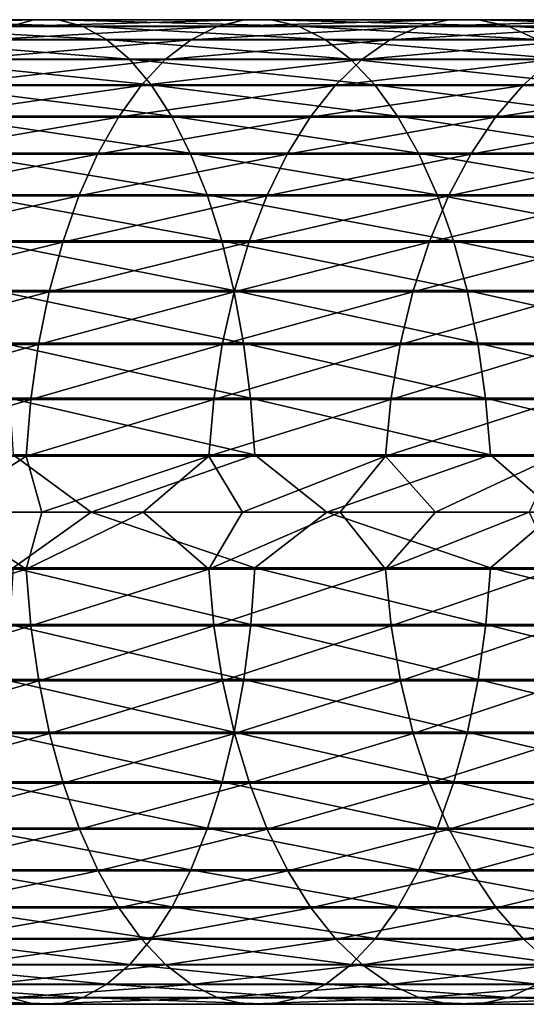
# Model space of a CAD drawing. Header units: metres. Extents: x -23 to 265, y -23 to 70.
# Tile 58 of 64: x 176 to 190, y -14 to 14. Entities that reach past the tile are written whole.
import ezdxf

# ---------------------------------------------------------------- set-up
doc = ezdxf.new("R2010")
doc.units = ezdxf.units.M
doc.layers.add('solid_SWIVIEL_SPOUT_SW0001', color=7, linetype='CONTINUOUS')

msp = doc.modelspace()

# ---------------------------------------------------------------- linework, layer by layer
at = {"layer": 'solid_SWIVIEL_SPOUT_SW0001'}
for points in [[(170.288742, 13.975067, 294.385559), (170.901215, 13.977437, 295.895782), (177.11261, 13.977437, 293.177948)], [(176.419022, 13.975067, 291.703217), (170.288742, 13.975067, 294.385559), (177.11261, 13.977437, 293.177948)], [(170.901215, 13.977437, 295.895782), (171.509659, 13.790409, 297.395996), (177.80162, 13.790409, 294.642914)], [(177.11261, 13.977437, 293.177948), (170.901215, 13.977437, 295.895782), (177.80162, 13.790409, 294.642914)], [(176.419022, 13.975067, 291.703217), (177.11261, 13.977437, 293.177948), (183.167221, 13.977437, 290.126801)], [(182.394562, 13.975067, 288.691925), (176.419022, 13.975067, 291.703217), (183.167221, 13.977437, 290.126801)], [(177.11261, 13.977437, 293.177948), (177.80162, 13.790409, 294.642914), (183.934784, 13.790409, 291.552185)], [(183.167221, 13.977437, 290.126801), (177.11261, 13.977437, 293.177948), (183.934784, 13.790409, 291.552185)], [(182.394562, 13.975067, 288.691925), (183.167221, 13.977437, 290.126801), (189.047195, 13.977437, 286.751312)], [(188.197754, 13.975067, 285.360535), (182.394562, 13.975067, 288.691925), (189.047195, 13.977437, 286.751312)], [(183.167221, 13.977437, 290.126801), (183.934784, 13.790409, 291.552185), (189.891037, 13.790409, 288.132935)], [(189.047195, 13.977437, 286.751312), (183.167221, 13.977437, 290.126801), (189.891037, 13.790409, 288.132935)], [(188.197754, 13.975067, 285.360535), (189.047195, 13.977437, 286.751312), (194.735184, 13.977437, 283.061493)], [(193.811462, 13.975067, 281.718903), (188.197754, 13.975067, 285.360535), (194.735184, 13.977437, 283.061493)], [(189.047195, 13.977437, 286.751312), (189.891037, 13.790409, 288.132935), (195.652802, 13.790409, 284.395233)], [(194.735184, 13.977437, 283.061493), (189.047195, 13.977437, 286.751312), (195.652802, 13.790409, 284.395233)], [(169.680511, 13.78333, 292.885864), (170.288742, 13.975067, 294.385559), (176.419022, 13.975067, 291.703217)], [(175.73024, 13.78333, 290.23877), (169.680511, 13.78333, 292.885864), (176.419022, 13.975067, 291.703217)], [(171.509659, 13.790409, 297.395996), (172.105789, 13.416516, 298.865936), (178.476715, 13.416516, 296.078308)], [(177.80162, 13.790409, 294.642914), (171.509659, 13.790409, 297.395996), (178.476715, 13.416516, 296.078308)], [(175.055618, 13.404825, 288.804382), (175.73024, 13.78333, 290.23877), (181.627274, 13.78333, 287.267029)], [(180.875748, 13.404825, 285.871368), (175.055618, 13.404825, 288.804382), (181.627274, 13.78333, 287.267029)], [(175.73024, 13.78333, 290.23877), (176.419022, 13.975067, 291.703217), (182.394562, 13.975067, 288.691925)], [(181.627274, 13.78333, 287.267029), (175.73024, 13.78333, 290.23877), (182.394562, 13.975067, 288.691925)], [(177.80162, 13.790409, 294.642914), (178.476715, 13.416516, 296.078308), (184.686829, 13.416516, 292.948792)], [(183.934784, 13.790409, 291.552185), (177.80162, 13.790409, 294.642914), (184.686829, 13.416516, 292.948792)], [(180.875748, 13.404825, 285.871368), (181.627274, 13.78333, 287.267029), (187.354218, 13.78333, 283.979401)], [(186.528, 13.404825, 282.626648), (180.875748, 13.404825, 285.871368), (187.354218, 13.78333, 283.979401)], [(181.627274, 13.78333, 287.267029), (182.394562, 13.975067, 288.691925), (188.197754, 13.975067, 285.360535)], [(187.354218, 13.78333, 283.979401), (181.627274, 13.78333, 287.267029), (188.197754, 13.975067, 285.360535)], [(183.934784, 13.790409, 291.552185), (184.686829, 13.416516, 292.948792), (190.717819, 13.416516, 289.486633)], [(189.891037, 13.790409, 288.132935), (183.934784, 13.790409, 291.552185), (190.717819, 13.416516, 289.486633)], [(186.528, 13.404825, 282.626648), (187.354218, 13.78333, 283.979401), (192.89415, 13.78333, 280.38562)], [(191.995682, 13.404825, 279.079712), (186.528, 13.404825, 282.626648), (192.89415, 13.78333, 280.38562)], [(187.354218, 13.78333, 283.979401), (188.197754, 13.975067, 285.360535), (193.811462, 13.975067, 281.718903)], [(192.89415, 13.78333, 280.38562), (187.354218, 13.78333, 283.979401), (193.811462, 13.975067, 281.718903)], [(189.891037, 13.790409, 288.132935), (190.717819, 13.416516, 289.486633), (196.551895, 13.416516, 285.702026)], [(195.652802, 13.790409, 284.395233), (189.891037, 13.790409, 288.132935), (196.551895, 13.416516, 285.702026)], [(172.105789, 13.416516, 298.865936), (172.681564, 12.860826, 300.285645), (179.128738, 12.860826, 297.46463)], [(178.476715, 13.416516, 296.078308), (172.105789, 13.416516, 298.865936), (179.128738, 12.860826, 297.46463)], [(174.404282, 12.84468, 287.419495), (175.055618, 13.404825, 288.804382), (180.875748, 13.404825, 285.871368)], [(180.150162, 12.84468, 284.523926), (174.404282, 12.84468, 287.419495), (180.875748, 13.404825, 285.871368)], [(178.476715, 13.416516, 296.078308), (179.128738, 12.860826, 297.46463), (185.413177, 12.860826, 294.297668)], [(184.686829, 13.416516, 292.948792), (178.476715, 13.416516, 296.078308), (185.413177, 12.860826, 294.297668)], [(180.150162, 12.84468, 284.523926), (180.875748, 13.404825, 285.871368), (186.528, 13.404825, 282.626648)], [(185.730301, 12.84468, 281.320587), (180.150162, 12.84468, 284.523926), (186.528, 13.404825, 282.626648)], [(184.686829, 13.416516, 292.948792), (185.413177, 12.860826, 294.297668), (191.516357, 12.860826, 290.794067)], [(190.717819, 13.416516, 289.486633), (184.686829, 13.416516, 292.948792), (191.516357, 12.860826, 290.794067)], [(185.730301, 12.84468, 281.320587), (186.528, 13.404825, 282.626648), (191.995682, 13.404825, 279.079712)], [(191.128235, 12.84468, 277.818909), (185.730301, 12.84468, 281.320587), (191.995682, 13.404825, 279.079712)], [(172.681564, 12.860826, 300.285645), (173.229172, 12.130866, 301.635864), (179.748856, 12.130866, 298.783142)], [(179.128738, 12.860826, 297.46463), (172.681564, 12.860826, 300.285645), (179.748856, 12.130866, 298.783142)], [(179.128738, 12.860826, 297.46463), (179.748856, 12.130866, 298.783142), (186.104004, 12.130866, 295.580536)], [(185.413177, 12.860826, 294.297668), (179.128738, 12.860826, 297.46463), (186.104004, 12.130866, 295.580536)], [(185.413177, 12.860826, 294.297668), (186.104004, 12.130866, 295.580536), (192.275833, 12.130866, 292.037537)], [(191.516357, 12.860826, 290.794067), (185.413177, 12.860826, 294.297668), (192.275833, 12.130866, 292.037537)], [(173.785065, 12.110486, 286.102905), (174.404282, 12.84468, 287.419495), (180.150162, 12.84468, 284.523926)], [(179.460342, 12.110486, 283.24292), (173.785065, 12.110486, 286.102905), (180.150162, 12.84468, 284.523926)], [(179.460342, 12.110486, 283.24292), (180.150162, 12.84468, 284.523926), (185.730301, 12.84468, 281.320587)], [(184.971939, 12.110486, 280.078918), (179.460342, 12.110486, 283.24292), (185.730301, 12.84468, 281.320587)], [(184.971939, 12.110486, 280.078918), (185.730301, 12.84468, 281.320587), (191.128235, 12.84468, 277.818909)], [(190.303558, 12.110486, 276.62027), (184.971939, 12.110486, 280.078918), (191.128235, 12.84468, 277.818909)], [(190.303558, 12.110486, 276.62027), (191.128235, 12.84468, 277.818909), (196.328033, 12.84468, 274.029236)], [(195.439484, 12.110486, 272.877167), (190.303558, 12.110486, 276.62027), (196.328033, 12.84468, 274.029236)], [(173.206345, 11.212191, 284.872467), (173.785065, 12.110486, 286.102905), (179.460342, 12.110486, 283.24292)], [(178.815674, 11.212191, 282.045715), (173.206345, 11.212191, 284.872467), (179.460342, 12.110486, 283.24292)], [(173.229172, 12.130866, 301.635864), (173.74118, 11.23653, 302.898376), (180.32869, 11.23653, 300.015961)], [(179.748856, 12.130866, 298.783142), (173.229172, 12.130866, 301.635864), (180.32869, 11.23653, 300.015961)], [(178.815674, 11.212191, 282.045715), (179.460342, 12.110486, 283.24292), (184.971939, 12.110486, 280.078918)], [(184.263184, 11.212191, 278.918488), (178.815674, 11.212191, 282.045715), (184.971939, 12.110486, 280.078918)], [(179.748856, 12.130866, 298.783142), (180.32869, 11.23653, 300.015961), (186.749924, 11.23653, 296.78006)], [(186.104004, 12.130866, 295.580536), (179.748856, 12.130866, 298.783142), (186.749924, 11.23653, 296.78006)], [(184.263184, 11.212191, 278.918488), (184.971939, 12.110486, 280.078918), (190.303558, 12.110486, 276.62027)], [(189.532837, 11.212191, 275.500031), (184.263184, 11.212191, 278.918488), (190.303558, 12.110486, 276.62027)], [(186.104004, 12.130866, 295.580536), (186.749924, 11.23653, 296.78006), (192.985947, 11.23653, 293.200195)], [(192.275833, 12.130866, 292.037537), (186.104004, 12.130866, 295.580536), (192.985947, 11.23653, 293.200195)], [(189.532837, 11.212191, 275.500031), (190.303558, 12.110486, 276.62027), (195.439484, 12.110486, 272.877167)], [(194.609055, 11.212191, 271.800446), (189.532837, 11.212191, 275.500031), (195.439484, 12.110486, 272.877167)], [(172.67598, 10.161966, 283.744812), (173.206345, 11.212191, 284.872467), (178.815674, 11.212191, 282.045715)], [(178.224838, 10.161966, 280.948517), (172.67598, 10.161966, 283.744812), (178.815674, 11.212191, 282.045715)], [(173.74118, 11.23653, 302.898376), (174.210663, 10.189936, 304.055969), (180.860336, 10.189936, 301.146362)], [(180.32869, 11.23653, 300.015961), (173.74118, 11.23653, 302.898376), (180.860336, 10.189936, 301.146362)], [(178.224838, 10.161966, 280.948517), (178.815674, 11.212191, 282.045715), (184.263184, 11.212191, 278.918488)], [(183.613647, 10.161966, 277.855011), (178.224838, 10.161966, 280.948517), (184.263184, 11.212191, 278.918488)], [(180.32869, 11.23653, 300.015961), (180.860336, 10.189936, 301.146362), (187.342194, 10.189936, 297.879913)], [(186.749924, 11.23653, 296.78006), (180.32869, 11.23653, 300.015961), (187.342194, 10.189936, 297.879913)], [(183.613647, 10.161966, 277.855011), (184.263184, 11.212191, 278.918488), (189.532837, 11.212191, 275.500031)], [(188.826508, 10.161966, 274.473419), (183.613647, 10.161966, 277.855011), (189.532837, 11.212191, 275.500031)], [(186.749924, 11.23653, 296.78006), (187.342194, 10.189936, 297.879913), (193.63707, 10.189936, 294.266266)], [(192.985947, 11.23653, 293.200195), (186.749924, 11.23653, 296.78006), (193.63707, 10.189936, 294.266266)], [(188.826508, 10.161966, 274.473419), (189.532837, 11.212191, 275.500031), (194.609055, 11.212191, 271.800446)], [(193.848007, 10.161966, 270.81369), (188.826508, 10.161966, 274.473419), (194.609055, 11.212191, 271.800446)], [(172.201157, 8.974045, 282.735229), (172.67598, 10.161966, 283.744812), (178.224838, 10.161966, 280.948517)], [(177.695892, 8.974045, 279.966217), (172.201157, 8.974045, 282.735229), (178.224838, 10.161966, 280.948517)], [(174.210663, 10.189936, 304.055969), (174.631256, 9.005264, 305.093048), (181.336639, 9.005264, 302.159088)], [(180.860336, 10.189936, 301.146362), (174.210663, 10.189936, 304.055969), (181.336639, 9.005264, 302.159088)], [(177.695892, 8.974045, 279.966217), (178.224838, 10.161966, 280.948517), (183.613647, 10.161966, 277.855011)], [(183.032135, 8.974045, 276.902893), (177.695892, 8.974045, 279.966217), (183.613647, 10.161966, 277.855011)], [(180.860336, 10.189936, 301.146362), (181.336639, 9.005264, 302.159088), (187.872772, 9.005264, 298.865265)], [(187.342194, 10.189936, 297.879913), (180.860336, 10.189936, 301.146362), (187.872772, 9.005264, 298.865265)], [(183.032135, 8.974045, 276.902893), (183.613647, 10.161966, 277.855011), (188.826508, 10.161966, 274.473419)], [(188.194138, 8.974045, 273.55426), (183.032135, 8.974045, 276.902893), (188.826508, 10.161966, 274.473419)], [(187.342194, 10.189936, 297.879913), (187.872772, 9.005264, 298.865265), (194.220383, 9.005264, 295.221344)], [(193.63707, 10.189936, 294.266266), (187.342194, 10.189936, 297.879913), (194.220383, 9.005264, 295.221344)], [(188.194138, 8.974045, 273.55426), (188.826508, 10.161966, 274.473419), (193.848007, 10.161966, 270.81369)], [(193.166656, 8.974045, 269.930267), (188.194138, 8.974045, 273.55426), (193.848007, 10.161966, 270.81369)], [(171.7883, 7.664522, 281.857422), (172.201157, 8.974045, 282.735229), (177.695892, 8.974045, 279.966217)], [(177.235962, 7.664522, 279.112122), (171.7883, 7.664522, 281.857422), (177.695892, 8.974045, 279.966217)], [(174.631256, 9.005264, 305.093048), (174.997269, 7.698569, 305.995514), (181.751114, 7.698569, 303.040344)], [(181.336639, 9.005264, 302.159088), (174.631256, 9.005264, 305.093048), (181.751114, 7.698569, 303.040344)], [(177.235962, 7.664522, 279.112122), (177.695892, 8.974045, 279.966217), (183.032135, 8.974045, 276.902893)], [(182.526505, 7.664522, 276.075043), (177.235962, 7.664522, 279.112122), (183.032135, 8.974045, 276.902893)], [(181.336639, 9.005264, 302.159088), (181.751114, 7.698569, 303.040344), (188.334503, 7.698569, 299.722717)], [(187.872772, 9.005264, 298.865265), (181.336639, 9.005264, 302.159088), (188.334503, 7.698569, 299.722717)], [(182.526505, 7.664522, 276.075043), (183.032135, 8.974045, 276.902893), (188.194138, 8.974045, 273.55426)], [(187.644287, 7.664522, 272.755096), (182.526505, 7.664522, 276.075043), (188.194138, 8.974045, 273.55426)], [(187.644287, 7.664522, 272.755096), (188.194138, 8.974045, 273.55426), (193.166656, 8.974045, 269.930267)], [(192.574219, 7.664522, 269.162109), (187.644287, 7.664522, 272.755096), (193.166656, 8.974045, 269.930267)], [(187.872772, 9.005264, 298.865265), (188.334503, 7.698569, 299.722717), (194.727997, 7.698569, 296.05246)], [(194.220383, 9.005264, 295.221344), (187.872772, 9.005264, 298.865265), (194.727997, 7.698569, 296.05246)], [(171.443008, 6.251143, 281.12326), (171.7883, 7.664522, 281.857422), (177.235962, 7.664522, 279.112122)], [(176.851318, 6.251143, 278.397797), (171.443008, 6.251143, 281.12326), (177.235962, 7.664522, 279.112122)], [(174.997269, 7.698569, 305.995514), (175.303726, 6.287555, 306.75116), (182.09816, 6.287555, 303.778198)], [(181.751114, 7.698569, 303.040344), (174.997269, 7.698569, 305.995514), (182.09816, 6.287555, 303.778198)], [(176.851318, 6.251143, 278.397797), (177.235962, 7.664522, 279.112122), (182.526505, 7.664522, 276.075043)], [(182.103622, 6.251143, 275.38266), (176.851318, 6.251143, 278.397797), (182.526505, 7.664522, 276.075043)], [(181.751114, 7.698569, 303.040344), (182.09816, 6.287555, 303.778198), (188.7211, 6.287555, 300.440643)], [(188.334503, 7.698569, 299.722717), (181.751114, 7.698569, 303.040344), (188.7211, 6.287555, 300.440643)], [(182.103622, 6.251143, 275.38266), (182.526505, 7.664522, 276.075043), (187.644287, 7.664522, 272.755096)], [(187.184433, 6.251143, 272.0867), (182.103622, 6.251143, 275.38266), (187.644287, 7.664522, 272.755096)], [(187.184433, 6.251143, 272.0867), (187.644287, 7.664522, 272.755096), (192.574219, 7.664522, 269.162109)], [(192.078735, 6.251143, 268.519684), (187.184433, 6.251143, 272.0867), (192.574219, 7.664522, 269.162109)], [(188.334503, 7.698569, 299.722717), (188.7211, 6.287555, 300.440643), (195.153015, 6.287555, 296.748352)], [(194.727997, 7.698569, 296.05246), (188.334503, 7.698569, 299.722717), (195.153015, 6.287555, 296.748352)], [(171.169952, 4.753058, 280.542694), (171.443008, 6.251143, 281.12326), (176.851318, 6.251143, 278.397797)], [(176.547134, 4.753058, 277.832916), (171.169952, 4.753058, 280.542694), (176.851318, 6.251143, 278.397797)], [(175.303726, 6.287555, 306.75116), (175.546478, 4.791343, 307.349731), (182.373062, 4.791343, 304.362701)], [(182.09816, 6.287555, 303.778198), (175.303726, 6.287555, 306.75116), (182.373062, 4.791343, 304.362701)], [(176.547134, 4.753058, 277.832916), (176.851318, 6.251143, 278.397797), (182.103622, 6.251143, 275.38266)], [(181.769211, 4.753058, 274.835144), (176.547134, 4.753058, 277.832916), (182.103622, 6.251143, 275.38266)], [(181.769211, 4.753058, 274.835144), (182.103622, 6.251143, 275.38266), (187.184433, 6.251143, 272.0867)], [(186.820786, 4.753058, 271.558167), (181.769211, 4.753058, 274.835144), (187.184433, 6.251143, 272.0867)], [(182.09816, 6.287555, 303.778198), (182.373062, 4.791343, 304.362701), (189.027344, 4.791343, 301.009369)], [(188.7211, 6.287555, 300.440643), (182.09816, 6.287555, 303.778198), (189.027344, 4.791343, 301.009369)], [(186.820786, 4.753058, 271.558167), (187.184433, 6.251143, 272.0867), (192.078735, 6.251143, 268.519684)], [(191.68692, 4.753058, 268.011658), (186.820786, 4.753058, 271.558167), (192.078735, 6.251143, 268.519684)], [(188.7211, 6.287555, 300.440643), (189.027344, 4.791343, 301.009369), (195.4897, 4.791343, 297.299561)], [(195.153015, 6.287555, 296.748352), (188.7211, 6.287555, 300.440643), (195.4897, 4.791343, 297.299561)], [(170.972855, 3.190568, 280.123596), (171.169952, 4.753058, 280.542694), (176.547134, 4.753058, 277.832916)], [(176.32756, 3.190568, 277.425171), (170.972855, 3.190568, 280.123596), (176.547134, 4.753058, 277.832916)], [(175.546478, 4.791343, 307.349731), (175.722244, 3.230207, 307.783112), (182.572098, 3.230207, 304.785919)], [(182.373062, 4.791343, 304.362701), (175.546478, 4.791343, 307.349731), (182.572098, 3.230207, 304.785919)], [(176.32756, 3.190568, 277.425171), (176.547134, 4.753058, 277.832916), (181.769211, 4.753058, 274.835144)], [(181.527817, 3.190568, 274.43988), (176.32756, 3.190568, 277.425171), (181.769211, 4.753058, 274.835144)], [(181.527817, 3.190568, 274.43988), (181.769211, 4.753058, 274.835144), (186.820786, 4.753058, 271.558167)], [(186.558273, 3.190568, 271.176605), (181.527817, 3.190568, 274.43988), (186.820786, 4.753058, 271.558167)], [(182.373062, 4.791343, 304.362701), (182.572098, 3.230207, 304.785919), (189.249084, 3.230207, 301.421143)], [(189.027344, 4.791343, 301.009369), (182.373062, 4.791343, 304.362701), (189.249084, 3.230207, 301.421143)], [(186.558273, 3.190568, 271.176605), (186.820786, 4.753058, 271.558167), (191.68692, 4.753058, 268.011658)], [(191.404083, 3.190568, 267.644928), (186.558273, 3.190568, 271.176605), (191.68692, 4.753058, 268.011658)], [(189.027344, 4.791343, 301.009369), (189.249084, 3.230207, 301.421143), (195.733459, 3.230207, 297.6987)], [(195.4897, 4.791343, 297.299561), (189.027344, 4.791343, 301.009369), (195.733459, 3.230207, 297.6987)], [(170.854355, 1.584845, 279.871674), (170.972855, 3.190568, 280.123596), (176.32756, 3.190568, 277.425171)], [(176.195557, 1.584845, 277.180023), (170.854355, 1.584845, 279.871674), (176.32756, 3.190568, 277.425171)], [(175.722244, 3.230207, 307.783112), (175.828629, 1.625301, 308.045441), (182.692581, 1.625301, 305.042084)], [(182.572098, 3.230207, 304.785919), (175.722244, 3.230207, 307.783112), (182.692581, 1.625301, 305.042084)], [(176.195557, 1.584845, 277.180023), (176.32756, 3.190568, 277.425171), (181.527817, 3.190568, 274.43988)], [(181.382706, 1.584845, 274.202301), (176.195557, 1.584845, 277.180023), (181.527817, 3.190568, 274.43988)], [(181.382706, 1.584845, 274.202301), (181.527817, 3.190568, 274.43988), (186.558273, 3.190568, 271.176605)], [(186.400467, 1.584845, 270.947235), (181.382706, 1.584845, 274.202301), (186.558273, 3.190568, 271.176605)], [(182.572098, 3.230207, 304.785919), (182.692581, 1.625301, 305.042084), (189.383286, 1.625301, 301.67038)], [(189.249084, 3.230207, 301.421143), (182.572098, 3.230207, 304.785919), (189.383286, 1.625301, 301.67038)], [(186.400467, 1.584845, 270.947235), (186.558273, 3.190568, 271.176605), (191.404083, 3.190568, 267.644928)], [(191.234055, 1.584845, 267.424469), (186.400467, 1.584845, 270.947235), (191.404083, 3.190568, 267.644928)], [(189.249084, 3.230207, 301.421143), (189.383286, 1.625301, 301.67038), (195.881012, 1.625301, 297.940277)], [(195.733459, 3.230207, 297.6987), (189.249084, 3.230207, 301.421143), (195.881012, 1.625301, 297.940277)], [(173.725006, 0, 278.369446), (170.854355, 1.584845, 279.871674), (176.195557, 1.584845, 277.180023)], [(171.198776, 0, 309.927582), (178.044037, 0, 307.227325), (175.828629, 1.625301, 308.045441)], [(176.645569, 0, 276.833862), (173.725006, 0, 278.369446), (176.195557, 1.584845, 277.180023)], [(178.044037, 0, 307.227325), (182.692581, 1.625301, 305.042084), (175.828629, 1.625301, 308.045441)], [(176.645569, 0, 276.833862), (176.195557, 1.584845, 277.180023), (181.382706, 1.584845, 274.202301)], [(179.518753, 0, 275.211395), (176.645569, 0, 276.833862), (181.382706, 1.584845, 274.202301)], [(178.044037, 0, 307.227325), (184.735641, 0, 304.166016), (182.692581, 1.625301, 305.042084)], [(182.341995, 0, 273.503479), (179.518753, 0, 275.211395), (181.382706, 1.584845, 274.202301)], [(182.341995, 0, 273.503479), (181.382706, 1.584845, 274.202301), (186.400467, 1.584845, 270.947235)], [(185.112732, 0, 271.71167), (182.341995, 0, 273.503479), (186.400467, 1.584845, 270.947235)], [(184.735641, 0, 304.166016), (189.383286, 1.625301, 301.67038), (182.692581, 1.625301, 305.042084)], [(184.735641, 0, 304.166016), (191.254532, 0, 300.75238), (189.383286, 1.625301, 301.67038)], [(187.828476, 0, 269.837524), (185.112732, 0, 271.71167), (186.400467, 1.584845, 270.947235)], [(187.828476, 0, 269.837524), (186.400467, 1.584845, 270.947235), (191.234055, 1.584845, 267.424469)], [(190.486786, 0, 267.882813), (187.828476, 0, 269.837524), (191.234055, 1.584845, 267.424469)], [(191.254532, 0, 300.75238), (195.881012, 1.625301, 297.940277), (189.383286, 1.625301, 301.67038)], [(175.830383, -1.584845, 308.049774), (178.044037, 0, 307.227325), (171.198776, 0, 309.927582)], [(176.197769, -1.625301, 277.184143), (173.725006, 0, 278.369446), (176.645569, 0, 276.833862)], [(182.694565, -1.584845, 305.046295), (178.044037, 0, 307.227325), (175.830383, -1.584845, 308.049774)], [(176.197769, -1.625301, 277.184143), (176.645569, 0, 276.833862), (179.518753, 0, 275.211395)], [(182.694565, -1.584845, 305.046295), (184.735641, 0, 304.166016), (178.044037, 0, 307.227325)], [(189.385513, -1.584845, 301.674469), (184.735641, 0, 304.166016), (182.694565, -1.584845, 305.046295)], [(189.385513, -1.584845, 301.674469), (191.254532, 0, 300.75238), (184.735641, 0, 304.166016)], [(195.883453, -1.584845, 297.944275), (191.254532, 0, 300.75238), (189.385513, -1.584845, 301.674469)], [(176.197769, -1.625301, 277.184143), (170.856339, -1.625301, 279.875885), (173.725006, 0, 278.369446)], [(181.385132, -1.625301, 274.206268), (176.197769, -1.625301, 277.184143), (179.518753, 0, 275.211395)], [(181.385132, -1.625301, 274.206268), (179.518753, 0, 275.211395), (182.341995, 0, 273.503479)], [(181.385132, -1.625301, 274.206268), (182.341995, 0, 273.503479), (185.112732, 0, 271.71167)], [(186.403107, -1.625301, 270.95108), (181.385132, -1.625301, 274.206268), (185.112732, 0, 271.71167)], [(186.403107, -1.625301, 270.95108), (185.112732, 0, 271.71167), (187.828476, 0, 269.837524)], [(186.403107, -1.625301, 270.95108), (187.828476, 0, 269.837524), (190.486786, 0, 267.882813)], [(191.236908, -1.625301, 267.428162), (186.403107, -1.625301, 270.95108), (190.486786, 0, 267.882813)], [(170.976822, -3.230207, 280.13205), (170.856339, -1.625301, 279.875885), (176.197769, -1.625301, 277.184143)], [(176.331985, -3.230207, 277.43338), (170.976822, -3.230207, 280.13205), (176.197769, -1.625301, 277.184143)], [(175.830383, -1.584845, 308.049774), (175.725754, -3.190568, 307.791779), (182.57608, -3.190568, 304.794373)], [(182.694565, -1.584845, 305.046295), (175.830383, -1.584845, 308.049774), (182.57608, -3.190568, 304.794373)], [(176.331985, -3.230207, 277.43338), (176.197769, -1.625301, 277.184143), (181.385132, -1.625301, 274.206268)], [(181.532684, -3.230207, 274.447876), (176.331985, -3.230207, 277.43338), (181.385132, -1.625301, 274.206268)], [(181.532684, -3.230207, 274.447876), (181.385132, -1.625301, 274.206268), (186.403107, -1.625301, 270.95108)], [(186.563568, -3.230207, 271.184296), (181.532684, -3.230207, 274.447876), (186.403107, -1.625301, 270.95108)], [(182.694565, -1.584845, 305.046295), (182.57608, -3.190568, 304.794373), (189.25351, -3.190568, 301.429352)], [(189.385513, -1.584845, 301.674469), (182.694565, -1.584845, 305.046295), (189.25351, -3.190568, 301.429352)], [(186.563568, -3.230207, 271.184296), (186.403107, -1.625301, 270.95108), (191.236908, -1.625301, 267.428162)], [(191.40979, -3.230207, 267.652344), (186.563568, -3.230207, 271.184296), (191.236908, -1.625301, 267.428162)], [(189.385513, -1.584845, 301.674469), (189.25351, -3.190568, 301.429352), (195.738327, -3.190568, 297.706665)], [(195.883453, -1.584845, 297.944275), (189.385513, -1.584845, 301.674469), (195.738327, -3.190568, 297.706665)], [(171.175873, -4.791343, 280.555267), (170.976822, -3.230207, 280.13205), (176.331985, -3.230207, 277.43338)], [(176.553726, -4.791343, 277.845154), (171.175873, -4.791343, 280.555267), (176.331985, -3.230207, 277.43338)], [(175.725754, -3.190568, 307.791779), (175.551697, -4.753058, 307.362579), (182.378967, -4.753058, 304.375275)], [(182.57608, -3.190568, 304.794373), (175.725754, -3.190568, 307.791779), (182.378967, -4.753058, 304.375275)], [(176.553726, -4.791343, 277.845154), (176.331985, -3.230207, 277.43338), (181.532684, -3.230207, 274.447876)], [(181.776459, -4.791343, 274.846985), (176.553726, -4.791343, 277.845154), (181.532684, -3.230207, 274.447876)], [(181.776459, -4.791343, 274.846985), (181.532684, -3.230207, 274.447876), (186.563568, -3.230207, 271.184296)], [(186.828659, -4.791343, 271.56958), (181.776459, -4.791343, 274.846985), (186.563568, -3.230207, 271.184296)], [(182.57608, -3.190568, 304.794373), (182.378967, -4.753058, 304.375275), (189.033936, -4.753058, 301.021576)], [(189.25351, -3.190568, 301.429352), (182.57608, -3.190568, 304.794373), (189.033936, -4.753058, 301.021576)], [(186.828659, -4.791343, 271.56958), (186.563568, -3.230207, 271.184296), (191.40979, -3.230207, 267.652344)], [(191.695404, -4.791343, 268.022644), (186.828659, -4.791343, 271.56958), (191.40979, -3.230207, 267.652344)], [(189.25351, -3.190568, 301.429352), (189.033936, -4.753058, 301.021576), (195.496933, -4.753058, 297.311432)], [(195.738327, -3.190568, 297.706665), (189.25351, -3.190568, 301.429352), (195.496933, -4.753058, 297.311432)], [(171.450775, -6.287555, 281.139771), (171.175873, -4.791343, 280.555267), (176.553726, -4.791343, 277.845154)], [(176.859955, -6.287555, 278.413849), (171.450775, -6.287555, 281.139771), (176.553726, -4.791343, 277.845154)], [(175.551697, -4.753058, 307.362579), (175.310577, -6.251143, 306.768066), (182.105911, -6.251143, 303.794708)], [(182.378967, -4.753058, 304.375275), (175.551697, -4.753058, 307.362579), (182.105911, -6.251143, 303.794708)], [(176.859955, -6.287555, 278.413849), (176.553726, -4.791343, 277.845154), (181.776459, -4.791343, 274.846985)], [(182.113129, -6.287555, 275.398224), (176.859955, -6.287555, 278.413849), (181.776459, -4.791343, 274.846985)], [(182.113129, -6.287555, 275.398224), (181.776459, -4.791343, 274.846985), (186.828659, -4.791343, 271.56958)], [(182.378967, -4.753058, 304.375275), (182.105911, -6.251143, 303.794708), (188.729752, -6.251143, 300.456726)], [(187.194763, -6.287555, 272.101715), (182.113129, -6.287555, 275.398224), (186.828659, -4.791343, 271.56958)], [(189.033936, -4.753058, 301.021576), (182.378967, -4.753058, 304.375275), (188.729752, -6.251143, 300.456726)], [(187.194763, -6.287555, 272.101715), (186.828659, -4.791343, 271.56958), (191.695404, -4.791343, 268.022644)], [(192.089874, -6.287555, 268.534119), (187.194763, -6.287555, 272.101715), (191.695404, -4.791343, 268.022644)], [(189.033936, -4.753058, 301.021576), (188.729752, -6.251143, 300.456726), (195.162521, -6.251143, 296.763885)], [(195.496933, -4.753058, 297.311432), (189.033936, -4.753058, 301.021576), (195.162521, -6.251143, 296.763885)], [(171.797806, -7.698569, 281.877625), (171.450775, -6.287555, 281.139771), (176.859955, -6.287555, 278.413849)], [(177.246567, -7.698569, 279.131805), (171.797806, -7.698569, 281.877625), (176.859955, -6.287555, 278.413849)], [(175.310577, -6.251143, 306.768066), (175.005661, -7.664522, 306.016235), (181.76062, -7.664522, 303.060547)], [(182.105911, -6.251143, 303.794708), (175.310577, -6.251143, 306.768066), (181.76062, -7.664522, 303.060547)], [(177.246567, -7.698569, 279.131805), (176.859955, -6.287555, 278.413849), (182.113129, -6.287555, 275.398224)], [(182.538147, -7.698569, 276.094086), (177.246567, -7.698569, 279.131805), (182.113129, -6.287555, 275.398224)], [(182.105911, -6.251143, 303.794708), (181.76062, -7.664522, 303.060547), (188.345093, -7.664522, 299.742401)], [(188.729752, -6.251143, 300.456726), (182.105911, -6.251143, 303.794708), (188.345093, -7.664522, 299.742401)], [(182.538147, -7.698569, 276.094086), (182.113129, -6.287555, 275.398224), (187.194763, -6.287555, 272.101715)], [(187.656952, -7.698569, 272.773499), (182.538147, -7.698569, 276.094086), (187.194763, -6.287555, 272.101715)], [(187.656952, -7.698569, 272.773499), (187.194763, -6.287555, 272.101715), (192.089874, -6.287555, 268.534119)], [(192.58786, -7.698569, 269.17981), (187.656952, -7.698569, 272.773499), (192.089874, -6.287555, 268.534119)], [(188.729752, -6.251143, 300.456726), (188.345093, -7.664522, 299.742401), (194.739639, -7.664522, 296.071533)], [(195.162521, -6.251143, 296.763885), (188.729752, -6.251143, 300.456726), (194.739639, -7.664522, 296.071533)], [(172.21228, -9.005264, 282.758881), (171.797806, -7.698569, 281.877625), (177.246567, -7.698569, 279.131805)], [(177.708282, -9.005264, 279.989258), (172.21228, -9.005264, 282.758881), (177.246567, -7.698569, 279.131805)], [(175.005661, -7.664522, 306.016235), (174.641083, -8.974045, 305.117279), (181.347763, -8.974045, 302.182739)], [(181.76062, -7.664522, 303.060547), (175.005661, -7.664522, 306.016235), (181.347763, -8.974045, 302.182739)], [(177.708282, -9.005264, 279.989258), (177.246567, -7.698569, 279.131805), (182.538147, -7.698569, 276.094086)], [(183.045761, -9.005264, 276.925201), (177.708282, -9.005264, 279.989258), (182.538147, -7.698569, 276.094086)], [(181.76062, -7.664522, 303.060547), (181.347763, -8.974045, 302.182739), (187.885178, -8.974045, 298.888275)], [(188.345093, -7.664522, 299.742401), (181.76062, -7.664522, 303.060547), (187.885178, -8.974045, 298.888275)], [(183.045761, -9.005264, 276.925201), (182.538147, -7.698569, 276.094086), (187.656952, -7.698569, 272.773499)], [(188.208954, -9.005264, 273.575806), (183.045761, -9.005264, 276.925201), (187.656952, -7.698569, 272.773499)], [(188.208954, -9.005264, 273.575806), (187.656952, -7.698569, 272.773499), (192.58786, -7.698569, 269.17981)], [(188.345093, -7.664522, 299.742401), (187.885178, -8.974045, 298.888275), (194.234024, -8.974045, 295.243652)], [(193.182617, -9.005264, 269.950958), (188.208954, -9.005264, 273.575806), (192.58786, -7.698569, 269.17981)], [(194.739639, -7.664522, 296.071533), (188.345093, -7.664522, 299.742401), (194.234024, -8.974045, 295.243652)], [(172.688583, -10.189936, 283.771606), (172.21228, -9.005264, 282.758881), (177.708282, -9.005264, 279.989258)], [(178.238876, -10.189936, 280.974579), (172.688583, -10.189936, 283.771606), (177.708282, -9.005264, 279.989258)], [(174.641083, -8.974045, 305.117279), (174.221786, -10.161966, 304.083405), (180.87294, -10.161966, 301.173157)], [(181.347763, -8.974045, 302.182739), (174.641083, -8.974045, 305.117279), (180.87294, -10.161966, 301.173157)], [(178.238876, -10.189936, 280.974579), (177.708282, -9.005264, 279.989258), (183.045761, -9.005264, 276.925201)], [(183.629089, -10.189936, 277.88028), (178.238876, -10.189936, 280.974579), (183.045761, -9.005264, 276.925201)], [(181.347763, -8.974045, 302.182739), (180.87294, -10.161966, 301.173157), (187.356216, -10.161966, 297.905975)], [(187.885178, -8.974045, 298.888275), (181.347763, -8.974045, 302.182739), (187.356216, -10.161966, 297.905975)], [(183.629089, -10.189936, 277.88028), (183.045761, -9.005264, 276.925201), (188.208954, -9.005264, 273.575806)], [(188.843277, -10.189936, 274.497803), (183.629089, -10.189936, 277.88028), (188.208954, -9.005264, 273.575806)], [(187.885178, -8.974045, 298.888275), (187.356216, -10.161966, 297.905975), (193.652496, -10.161966, 294.291534)], [(194.234024, -8.974045, 295.243652), (187.885178, -8.974045, 298.888275), (193.652496, -10.161966, 294.291534)], [(188.843277, -10.189936, 274.497803), (188.208954, -9.005264, 273.575806), (193.182617, -9.005264, 269.950958)], [(193.866089, -10.189936, 270.837128), (188.843277, -10.189936, 274.497803), (193.182617, -9.005264, 269.950958)], [(173.220245, -11.23653, 284.902008), (172.688583, -10.189936, 283.771606), (178.238876, -10.189936, 280.974579)], [(178.831146, -11.23653, 282.074463), (173.220245, -11.23653, 284.902008), (178.238876, -10.189936, 280.974579)], [(174.221786, -10.161966, 304.083405), (173.753448, -11.212191, 302.928619), (180.342575, -11.212191, 300.045502)], [(180.87294, -10.161966, 301.173157), (174.221786, -10.161966, 304.083405), (180.342575, -11.212191, 300.045502)], [(178.831146, -11.23653, 282.074463), (178.238876, -10.189936, 280.974579), (183.629089, -10.189936, 277.88028)], [(184.280212, -11.23653, 278.94635), (178.831146, -11.23653, 282.074463), (183.629089, -10.189936, 277.88028)], [(180.87294, -10.161966, 301.173157), (180.342575, -11.212191, 300.045502), (186.765396, -11.212191, 296.808807)], [(187.356216, -10.161966, 297.905975), (180.87294, -10.161966, 301.173157), (186.765396, -11.212191, 296.808807)], [(184.280212, -11.23653, 278.94635), (183.629089, -10.189936, 277.88028), (188.843277, -10.189936, 274.497803)], [(189.551346, -11.23653, 275.526947), (184.280212, -11.23653, 278.94635), (188.843277, -10.189936, 274.497803)], [(187.356216, -10.161966, 297.905975), (186.765396, -11.212191, 296.808807), (193.00296, -11.212191, 293.228058)], [(193.652496, -10.161966, 294.291534), (187.356216, -10.161966, 297.905975), (193.00296, -11.212191, 293.228058)], [(189.551346, -11.23653, 275.526947), (188.843277, -10.189936, 274.497803), (193.866089, -10.189936, 270.837128)], [(194.628998, -11.23653, 271.826294), (189.551346, -11.23653, 275.526947), (193.866089, -10.189936, 270.837128)], [(173.800064, -12.130866, 286.134827), (173.220245, -11.23653, 284.902008), (178.831146, -11.23653, 282.074463)], [(173.753448, -11.212191, 302.928619), (173.242416, -12.110486, 301.668549), (179.76387, -12.110486, 298.815063)], [(180.342575, -11.212191, 300.045502), (173.753448, -11.212191, 302.928619), (179.76387, -12.110486, 298.815063)], [(179.477066, -12.130866, 283.273956), (173.800064, -12.130866, 286.134827), (178.831146, -11.23653, 282.074463)], [(179.477066, -12.130866, 283.273956), (178.831146, -11.23653, 282.074463), (184.280212, -11.23653, 278.94635)], [(184.990311, -12.130866, 280.109009), (179.477066, -12.130866, 283.273956), (184.280212, -11.23653, 278.94635)], [(180.342575, -11.212191, 300.045502), (179.76387, -12.110486, 298.815063), (186.120712, -12.110486, 295.611603)], [(186.765396, -11.212191, 296.808807), (180.342575, -11.212191, 300.045502), (186.120712, -12.110486, 295.611603)], [(184.990311, -12.130866, 280.109009), (184.280212, -11.23653, 278.94635), (189.551346, -11.23653, 275.526947)], [(190.323547, -12.130866, 276.649323), (184.990311, -12.130866, 280.109009), (189.551346, -11.23653, 275.526947)], [(186.765396, -11.212191, 296.808807), (186.120712, -12.110486, 295.611603), (192.294205, -12.110486, 292.067627)], [(193.00296, -11.212191, 293.228058), (186.765396, -11.212191, 296.808807), (192.294205, -12.110486, 292.067627)], [(190.323547, -12.130866, 276.649323), (189.551346, -11.23653, 275.526947), (194.628998, -11.23653, 271.826294)], [(195.461014, -12.130866, 272.90509), (190.323547, -12.130866, 276.649323), (194.628998, -11.23653, 271.826294)], [(173.242416, -12.110486, 301.668549), (172.695618, -12.84468, 300.320282), (179.144653, -12.84468, 297.498474)], [(179.76387, -12.110486, 298.815063), (173.242416, -12.110486, 301.668549), (179.144653, -12.84468, 297.498474)], [(174.420181, -12.860826, 287.453339), (173.800064, -12.130866, 286.134827), (179.477066, -12.130866, 283.273956)], [(180.167877, -12.860826, 284.556854), (174.420181, -12.860826, 287.453339), (179.477066, -12.130866, 283.273956)], [(179.76387, -12.110486, 298.815063), (179.144653, -12.84468, 297.498474), (185.430908, -12.84468, 294.330597)], [(180.167877, -12.860826, 284.556854), (179.477066, -12.130866, 283.273956), (184.990311, -12.130866, 280.109009)], [(186.120712, -12.110486, 295.611603), (179.76387, -12.110486, 298.815063), (185.430908, -12.84468, 294.330597)], [(185.749786, -12.860826, 281.352478), (180.167877, -12.860826, 284.556854), (184.990311, -12.130866, 280.109009)], [(185.749786, -12.860826, 281.352478), (184.990311, -12.130866, 280.109009), (190.323547, -12.130866, 276.649323)], [(186.120712, -12.110486, 295.611603), (185.430908, -12.84468, 294.330597), (191.535843, -12.84468, 290.825958)], [(191.149429, -12.860826, 277.849701), (185.749786, -12.860826, 281.352478), (190.323547, -12.130866, 276.649323)], [(192.294205, -12.110486, 292.067627), (186.120712, -12.110486, 295.611603), (191.535843, -12.84468, 290.825958)], [(191.149429, -12.860826, 277.849701), (190.323547, -12.130866, 276.649323), (195.461014, -12.130866, 272.90509)], [(172.695618, -12.84468, 300.320282), (172.120453, -13.404825, 298.902069), (178.493317, -13.404825, 296.113586)], [(179.144653, -12.84468, 297.498474), (172.695618, -12.84468, 300.320282), (178.493317, -13.404825, 296.113586)], [(179.144653, -12.84468, 297.498474), (178.493317, -13.404825, 296.113586), (184.705322, -13.404825, 292.983124)], [(185.430908, -12.84468, 294.330597), (179.144653, -12.84468, 297.498474), (184.705322, -13.404825, 292.983124)], [(185.430908, -12.84468, 294.330597), (184.705322, -13.404825, 292.983124), (190.738159, -13.404825, 289.519897)], [(191.535843, -12.84468, 290.825958), (185.430908, -12.84468, 294.330597), (190.738159, -13.404825, 289.519897)], [(175.07222, -13.416516, 288.839661), (174.420181, -12.860826, 287.453339), (180.167877, -12.860826, 284.556854)], [(180.894241, -13.416516, 285.905731), (175.07222, -13.416516, 288.839661), (180.167877, -12.860826, 284.556854)], [(180.894241, -13.416516, 285.905731), (180.167877, -12.860826, 284.556854), (185.749786, -12.860826, 281.352478)], [(186.548325, -13.416516, 282.659943), (180.894241, -13.416516, 285.905731), (185.749786, -12.860826, 281.352478)], [(186.548325, -13.416516, 282.659943), (185.749786, -12.860826, 281.352478), (191.149429, -12.860826, 277.849701)], [(192.017792, -13.416516, 279.111847), (186.548325, -13.416516, 282.659943), (191.149429, -12.860826, 277.849701)], [(172.120453, -13.404825, 298.902069), (171.524719, -13.78333, 297.433167), (177.81868, -13.78333, 294.679199)], [(178.493317, -13.404825, 296.113586), (172.120453, -13.404825, 298.902069), (177.81868, -13.78333, 294.679199)], [(175.747314, -13.790409, 290.275055), (175.07222, -13.416516, 288.839661), (180.894241, -13.416516, 285.905731)], [(181.646286, -13.790409, 287.302338), (175.747314, -13.790409, 290.275055), (180.894241, -13.416516, 285.905731)], [(178.493317, -13.404825, 296.113586), (177.81868, -13.78333, 294.679199), (183.953796, -13.78333, 291.587494)], [(184.705322, -13.404825, 292.983124), (178.493317, -13.404825, 296.113586), (183.953796, -13.78333, 291.587494)], [(181.646286, -13.790409, 287.302338), (180.894241, -13.416516, 285.905731), (186.548325, -13.416516, 282.659943)], [(187.375122, -13.790409, 284.013611), (181.646286, -13.790409, 287.302338), (186.548325, -13.416516, 282.659943)], [(184.705322, -13.404825, 292.983124), (183.953796, -13.78333, 291.587494), (189.911942, -13.78333, 288.167145)], [(190.738159, -13.404825, 289.519897), (184.705322, -13.404825, 292.983124), (189.911942, -13.78333, 288.167145)], [(187.375122, -13.790409, 284.013611), (186.548325, -13.416516, 282.659943), (192.017792, -13.416516, 279.111847)], [(192.916885, -13.790409, 280.41864), (187.375122, -13.790409, 284.013611), (192.017792, -13.416516, 279.111847)], [(190.738159, -13.404825, 289.519897), (189.911942, -13.78333, 288.167145), (195.675537, -13.78333, 284.428284)], [(176.436325, -13.977437, 291.740021), (170.304016, -13.977437, 294.423248), (175.747314, -13.790409, 290.275055)], [(170.916504, -13.975067, 295.933441), (170.304016, -13.977437, 294.423248), (176.436325, -13.977437, 291.740021)], [(171.524719, -13.78333, 297.433167), (170.916504, -13.975067, 295.933441), (177.129913, -13.975067, 293.214722)], [(177.129913, -13.975067, 293.214722), (170.916504, -13.975067, 295.933441), (176.436325, -13.977437, 291.740021)], [(177.81868, -13.78333, 294.679199), (171.524719, -13.78333, 297.433167), (177.129913, -13.975067, 293.214722)], [(176.436325, -13.977437, 291.740021), (175.747314, -13.790409, 290.275055), (181.646286, -13.790409, 287.302338)], [(182.413849, -13.977437, 288.727722), (176.436325, -13.977437, 291.740021), (181.646286, -13.790409, 287.302338)], [(177.129913, -13.975067, 293.214722), (176.436325, -13.977437, 291.740021), (182.413849, -13.977437, 288.727722)], [(177.81868, -13.78333, 294.679199), (177.129913, -13.975067, 293.214722), (183.186493, -13.975067, 290.162598)], [(183.186493, -13.975067, 290.162598), (177.129913, -13.975067, 293.214722), (182.413849, -13.977437, 288.727722)], [(183.953796, -13.78333, 291.587494), (177.81868, -13.78333, 294.679199), (183.186493, -13.975067, 290.162598)], [(182.413849, -13.977437, 288.727722), (181.646286, -13.790409, 287.302338), (187.375122, -13.790409, 284.013611)], [(188.218948, -13.977437, 285.395233), (182.413849, -13.977437, 288.727722), (187.375122, -13.790409, 284.013611)], [(183.186493, -13.975067, 290.162598), (182.413849, -13.977437, 288.727722), (188.218948, -13.977437, 285.395233)], [(183.953796, -13.78333, 291.587494), (183.186493, -13.975067, 290.162598), (189.06839, -13.975067, 286.786011)], [(189.06839, -13.975067, 286.786011), (183.186493, -13.975067, 290.162598), (188.218948, -13.977437, 285.395233)], [(189.911942, -13.78333, 288.167145), (183.953796, -13.78333, 291.587494), (189.06839, -13.975067, 286.786011)], [(188.218948, -13.977437, 285.395233), (187.375122, -13.790409, 284.013611), (192.916885, -13.790409, 280.41864)], [(193.834503, -13.977437, 281.75238), (188.218948, -13.977437, 285.395233), (192.916885, -13.790409, 280.41864)], [(189.06839, -13.975067, 286.786011), (188.218948, -13.977437, 285.395233), (193.834503, -13.977437, 281.75238)], [(189.911942, -13.78333, 288.167145), (189.06839, -13.975067, 286.786011), (194.758224, -13.975067, 283.095001)], [(194.758224, -13.975067, 283.095001), (189.06839, -13.975067, 286.786011), (193.834503, -13.977437, 281.75238)], [(195.675537, -13.78333, 284.428284), (189.911942, -13.78333, 288.167145), (194.758224, -13.975067, 283.095001)]]:
    msp.add_3dface(points, dxfattribs=at)

doc.saveas('drawing.dxf')
